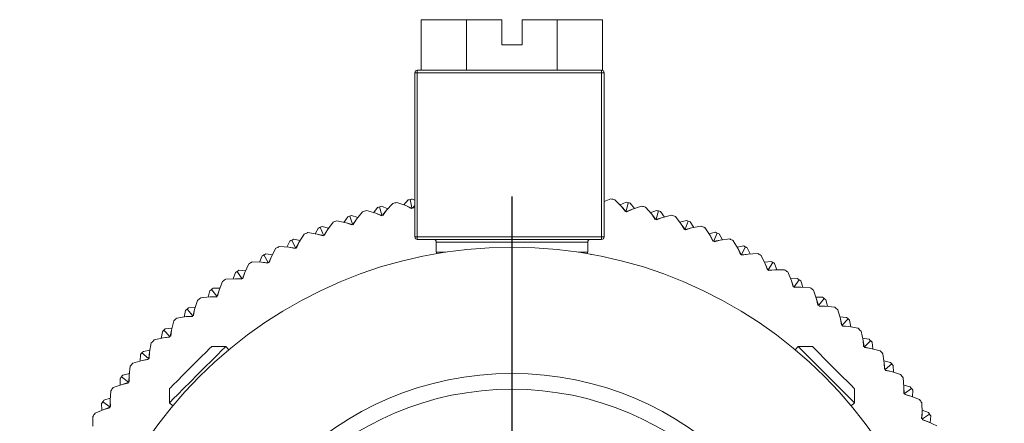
# Model space of a CAD drawing. Header units: inches. Extents: x 1.9 to 18.8, y 1.1 to 16.1.
# Tile 12 of 34: x 10.2 to 12.1, y 2.6 to 3.4. Entities that reach past the tile are written whole.
import ezdxf

# ---------------------------------------------------------------- set-up
doc = ezdxf.new("R2010")
doc.units = ezdxf.units.IN
doc.header["$MEASUREMENT"] = 0
doc.layers.add('SLD-0', color=7, linetype='Continuous')

# ---------------------------------------------------------------- blocks, each defined once
blk = doc.blocks.new('SW_CENTERMARKSYMBOL_1')
at = {"layer": 'SLD-0', "color": 0}
for p, q in [((0, 0.2), (0, 0.975)), ((0, 0), (0, 0.1)), ((-0.2, 0), (-0.975, 0)), ((0, 0), (-0.1, 0)), ((0, 0), (0, -0.1)), ((0, 0), (0.1, 0)), ((0.2, 0), (0.975, 0)), ((0, -0.2), (0, -0.975))]:
    blk.add_line(p, q, dxfattribs=at)

msp = doc.modelspace()

# ---------------------------------------------------------------- linework, layer by layer
at = {"color": 7, "linetype": 'Continuous', "lineweight": 15}
for p, q in [((10.9935, 3.4304), (10.9935, 3.3304)), ((10.9935, 3.4304), (11.0832, 3.4304)), ((11.0832, 3.4304), (11.0832, 3.3304)), ((11.0832, 3.4304), (11.1536, 3.4304)), ((11.1536, 3.3804), (11.1536, 3.4304)), ((11.1936, 3.4304), (11.1936, 3.3804)), ((11.1936, 3.4304), (11.2628, 3.4304)), ((11.2628, 3.4304), (11.2628, 3.3304)), ((11.2628, 3.4304), (11.3526, 3.4304)), ((11.3526, 3.4304), (11.3526, 3.3302)), ((11.1936, 3.3804), (11.1536, 3.3804)), ((10.9811, 3.0004), (10.9811, 3.3254)), ((10.9811, 3.3254), (10.9861, 3.3254)), ((10.9861, 3.3254), (10.9861, 3.3304)), ((10.9861, 3.3304), (11.3511, 3.3304)), ((10.9861, 3.3254), (10.9861, 3.0004)), ((11.3511, 3.3254), (10.9861, 3.3254)), ((11.3511, 3.3254), (11.3511, 3.3304)), ((11.3511, 3.0004), (11.3511, 3.3254)), ((11.3511, 3.3254), (11.3561, 3.3254)), ((11.3561, 3.3254), (11.3561, 3.0004)), ((10.9249, 3.0532), (10.9377, 3.0669)), ((10.9455, 3.0688), (10.9632, 3.0624)), ((10.968, 3.0739), (10.9593, 3.0638)), ((10.9632, 3.0624), (10.9742, 3.0568)), ((10.9632, 3.0624), (10.9748, 3.0574)), ((10.9755, 3.058), (10.972, 3.0747)), ((10.9759, 3.0755), (10.9811, 3.0731)), ((10.9811, 3.0628), (10.9763, 3.0577)), ((10.9771, 3.0574), (10.9811, 3.0623)), ((11.3561, 3.0705), (11.3696, 3.0759)), ((11.3774, 3.0742), (11.3907, 3.0609)), ((11.3999, 3.0692), (11.3877, 3.0639)), ((11.3999, 3.0517), (11.4039, 3.0683)), ((11.4078, 3.0674), (11.4162, 3.0571)), ((11.4122, 3.0557), (11.4301, 3.0616)), ((10.8559, 3.0431), (10.8686, 3.0389)), ((10.8659, 3.0357), (10.8778, 3.0502)), ((10.8855, 3.0526), (10.9036, 3.0473)), ((10.9076, 3.0591), (10.8995, 3.0485)), ((10.9036, 3.0473), (10.9149, 3.0424)), ((10.9036, 3.0473), (10.9154, 3.043)), ((10.916, 3.0437), (10.9115, 3.0601)), ((10.9149, 3.0424), (10.916, 3.0437)), ((10.9154, 3.0612), (10.9278, 3.0562)), ((10.916, 3.0437), (10.9177, 3.0432)), ((10.9249, 3.0532), (10.9169, 3.0434)), ((10.9177, 3.0432), (10.9249, 3.0532)), ((10.9742, 3.0568), (10.9755, 3.058)), ((10.9755, 3.058), (10.9771, 3.0574)), ((11.3907, 3.0609), (11.3982, 3.0511)), ((11.3907, 3.0609), (11.399, 3.0514)), ((11.3982, 3.0511), (11.3999, 3.0517)), ((11.3999, 3.0517), (11.4011, 3.0505)), ((11.4122, 3.0557), (11.4005, 3.0511)), ((11.4011, 3.0505), (11.4122, 3.0557)), ((11.4378, 3.0595), (11.4503, 3.0454)), ((11.46, 3.0531), (11.4475, 3.0485)), ((11.4503, 3.0454), (11.4572, 3.0352)), ((11.4503, 3.0454), (11.458, 3.0354)), ((11.4588, 3.0356), (11.4639, 3.0519)), ((11.4677, 3.0508), (11.4755, 3.0399)), ((11.4714, 3.0389), (11.4897, 3.0436)), ((10.8081, 3.0145), (10.8191, 3.0298)), ((10.8266, 3.0326), (10.845, 3.0285)), ((10.8483, 3.0405), (10.8408, 3.0294)), ((10.845, 3.0285), (10.8565, 3.0243)), ((10.845, 3.0285), (10.8571, 3.0249)), ((10.8576, 3.0256), (10.8521, 3.0418)), ((10.8565, 3.0243), (10.8576, 3.0256)), ((10.8576, 3.0256), (10.8593, 3.0252)), ((10.8659, 3.0357), (10.8585, 3.0254)), ((10.8593, 3.0252), (10.8659, 3.0357)), ((11.4572, 3.0352), (11.4588, 3.0356)), ((11.4588, 3.0356), (11.46, 3.0343)), ((11.4714, 3.0389), (11.4594, 3.0349)), ((11.46, 3.0343), (11.4714, 3.0389)), ((11.4972, 3.0411), (11.5087, 3.0261)), ((11.519, 3.0333), (11.5062, 3.0295)), ((11.5087, 3.0261), (11.515, 3.0155)), ((11.5087, 3.0261), (11.5158, 3.0157)), ((11.5167, 3.0159), (11.5227, 3.0318)), ((11.5265, 3.0304), (11.5336, 3.0191)), ((10.7517, 2.9898), (10.7618, 3.0057)), ((10.769, 3.009), (10.7877, 3.006)), ((10.7902, 3.0182), (10.7835, 3.0067)), ((10.7877, 3.006), (10.7995, 3.0026)), ((10.7877, 3.006), (10.8, 3.0033)), ((10.8005, 3.004), (10.7939, 3.0197)), ((10.7976, 3.0213), (10.8105, 3.0179)), ((10.7995, 3.0026), (10.8005, 3.004)), ((10.8005, 3.004), (10.8022, 3.0037)), ((10.8081, 3.0145), (10.8014, 3.0038)), ((10.8022, 3.0037), (10.8081, 3.0145)), ((11.515, 3.0155), (11.5167, 3.0159)), ((11.5167, 3.0159), (11.5177, 3.0145)), ((11.5294, 3.0183), (11.5172, 3.0152)), ((11.5177, 3.0145), (11.5294, 3.0183)), ((11.5294, 3.0183), (11.5479, 3.0219)), ((11.5553, 3.0189), (11.5659, 3.0033)), ((11.5765, 3.0097), (11.5635, 3.0068)), ((11.5659, 3.0033), (11.5715, 2.9923)), ((11.5659, 3.0033), (11.5723, 2.9924)), ((11.5732, 2.9925), (11.5802, 3.0081)), ((11.5839, 3.0064), (11.5903, 2.9947)), ((10.7337, 2.9923), (10.7277, 2.9804)), ((10.7448, 2.9788), (10.7373, 2.9941)), ((10.7409, 2.9959), (10.754, 2.9933)), ((10.7517, 2.9898), (10.7457, 2.9787)), ((10.7465, 2.9786), (10.7517, 2.9898)), ((10.9861, 3.0004), (10.9811, 3.0004)), ((10.9861, 3.0004), (11.3511, 3.0004)), ((10.9861, 2.9954), (10.9861, 3.0004)), ((11.3511, 2.9954), (10.9861, 2.9954)), ((11.0236, 2.9904), (11.0236, 2.9704)), ((11.3236, 2.9904), (11.0236, 2.9904)), ((11.3236, 2.9704), (11.3236, 2.9904)), ((11.3561, 3.0004), (11.3511, 3.0004)), ((11.3511, 2.9954), (11.3511, 3.0004)), ((11.5715, 2.9923), (11.5732, 2.9925)), ((11.5732, 2.9925), (11.5741, 2.9911)), ((11.5861, 2.9942), (11.5737, 2.9918)), ((11.5741, 2.9911), (11.5861, 2.9942)), ((11.5861, 2.9942), (11.6047, 2.9966)), ((11.6119, 2.9931), (11.6215, 2.9769)), ((10.6908, 2.9501), (10.6823, 2.965)), ((10.6858, 2.9669), (10.699, 2.9652)), ((10.697, 2.9615), (10.706, 2.9781)), ((10.7131, 2.9818), (10.7319, 2.98)), ((10.7319, 2.98), (10.7439, 2.9773)), ((10.7319, 2.98), (10.7443, 2.978)), ((10.7439, 2.9773), (10.7448, 2.9788)), ((10.7448, 2.9788), (10.7465, 2.9786)), ((11.0171, 2.9667), (11.0171, 2.9663)), ((11.0236, 2.9704), (11.0417, 2.9704)), ((11.3055, 2.9704), (11.3236, 2.9704)), ((11.3301, 2.9654), (11.3301, 2.9663)), ((11.6325, 2.9826), (11.6194, 2.9805)), ((11.6215, 2.9769), (11.6264, 2.9656)), ((11.6215, 2.9769), (11.6272, 2.9656)), ((11.6264, 2.9656), (11.6281, 2.9657)), ((11.6281, 2.9657), (11.6361, 2.9808)), ((11.6281, 2.9657), (11.629, 2.9642)), ((11.6411, 2.9665), (11.6285, 2.9649)), ((11.629, 2.9642), (11.6411, 2.9665)), ((11.6396, 2.9789), (11.6453, 2.9668)), ((11.6411, 2.9665), (11.6599, 2.9678)), ((10.6442, 2.9299), (10.6522, 2.947)), ((10.659, 2.9512), (10.6778, 2.9506)), ((10.6788, 2.963), (10.6736, 2.9507)), ((10.6778, 2.9506), (10.69, 2.9486)), ((10.6778, 2.9506), (10.6904, 2.9493)), ((10.69, 2.9486), (10.6908, 2.9501)), ((10.6908, 2.9501), (10.6925, 2.9501)), ((10.697, 2.9615), (10.6917, 2.9501)), ((10.6925, 2.9501), (10.697, 2.9615)), ((11.6668, 2.9638), (11.6753, 2.947)), ((11.6867, 2.9521), (11.6734, 2.9508)), ((11.6753, 2.947), (11.6795, 2.9354)), ((11.6753, 2.947), (11.6803, 2.9354)), ((11.6812, 2.9354), (11.6901, 2.95)), ((11.6935, 2.9479), (11.6984, 2.9355)), ((10.626, 2.9302), (10.6215, 2.9176)), ((10.6387, 2.9181), (10.6293, 2.9324)), ((10.6327, 2.9346), (10.646, 2.9337)), ((10.6442, 2.9299), (10.6396, 2.9182)), ((10.6404, 2.9182), (10.6442, 2.9299)), ((11.6795, 2.9354), (11.6812, 2.9354)), ((11.6812, 2.9354), (11.682, 2.9339)), ((11.6942, 2.9355), (11.6816, 2.9347)), ((11.682, 2.9339), (11.6942, 2.9355)), ((11.6942, 2.9355), (11.713, 2.9356)), ((11.7197, 2.9312), (11.7272, 2.9139)), ((10.5935, 2.895), (10.6004, 2.9126)), ((10.6069, 2.9172), (10.6257, 2.9178)), ((10.6257, 2.9178), (10.638, 2.9166)), ((10.6257, 2.9178), (10.6383, 2.9173)), ((10.638, 2.9166), (10.6387, 2.9181)), ((10.6387, 2.9181), (10.6404, 2.9182)), ((11.7388, 2.9182), (11.7255, 2.9177)), ((11.7272, 2.9139), (11.7306, 2.902)), ((11.7272, 2.9139), (11.7314, 2.902)), ((11.7323, 2.9019), (11.7421, 2.9159)), ((11.7454, 2.9136), (11.7495, 2.9009)), ((10.5753, 2.8942), (10.5716, 2.8814)), ((10.5887, 2.883), (10.5785, 2.8966)), ((10.5817, 2.899), (10.595, 2.899)), ((10.5935, 2.895), (10.5896, 2.883)), ((10.5905, 2.8831), (10.5935, 2.895)), ((11.7306, 2.902), (11.7323, 2.9019)), ((11.7323, 2.9019), (11.733, 2.9003)), ((11.7453, 2.9012), (11.7327, 2.9011)), ((11.733, 2.9003), (11.7453, 2.9012)), ((11.7453, 2.9012), (11.7641, 2.9001)), ((11.7705, 2.8953), (11.7769, 2.8775)), ((10.545, 2.8571), (10.5508, 2.875)), ((10.557, 2.88), (10.5758, 2.8818)), ((10.5758, 2.8818), (10.5884, 2.8821)), ((10.5758, 2.8818), (10.5881, 2.8813)), ((10.5881, 2.8813), (10.5887, 2.883)), ((10.5887, 2.883), (10.5905, 2.8831)), ((11.7888, 2.8811), (11.7754, 2.8815)), ((11.7769, 2.8775), (11.7795, 2.8655)), ((11.7769, 2.8775), (11.7804, 2.8654)), ((11.7812, 2.8653), (11.7919, 2.8786)), ((11.795, 2.8761), (11.7983, 2.8632)), ((10.5269, 2.8551), (10.5241, 2.842)), ((10.5411, 2.8447), (10.53, 2.8577)), ((10.533, 2.8603), (10.5463, 2.8611)), ((10.545, 2.8571), (10.542, 2.8448)), ((10.5428, 2.845), (10.545, 2.8571)), ((11.7795, 2.8655), (11.7812, 2.8653)), ((11.7812, 2.8653), (11.7818, 2.8636)), ((11.7941, 2.8637), (11.7815, 2.8644)), ((11.7818, 2.8636), (11.7941, 2.8637)), ((11.7941, 2.8637), (11.8128, 2.8614)), ((11.8189, 2.8562), (11.8241, 2.8381)), ((10.4991, 2.8161), (10.5037, 2.8344)), ((10.5096, 2.8398), (10.5282, 2.8427)), ((10.5282, 2.8427), (10.5408, 2.8439)), ((10.5282, 2.8427), (10.5406, 2.8431)), ((10.5406, 2.8431), (10.5411, 2.8447)), ((10.5411, 2.8447), (10.5428, 2.845)), ((11.8362, 2.841), (11.823, 2.8422)), ((11.8241, 2.8381), (11.826, 2.8259)), ((11.8241, 2.8381), (11.8269, 2.8258)), ((11.8277, 2.8256), (11.8392, 2.8383)), ((11.8422, 2.8356), (11.8447, 2.8225)), ((10.4811, 2.813), (10.4791, 2.7998)), ((10.4959, 2.8035), (10.484, 2.8158)), ((10.4869, 2.8186), (10.5001, 2.8202)), ((10.4991, 2.8161), (10.4968, 2.8037)), ((10.4976, 2.8039), (10.4991, 2.8161)), ((11.826, 2.8259), (11.8277, 2.8256)), ((11.8277, 2.8256), (11.8282, 2.824)), ((11.8405, 2.8232), (11.828, 2.8248)), ((11.8282, 2.824), (11.8405, 2.8232)), ((11.8405, 2.8232), (11.859, 2.8198)), ((11.8648, 2.8142), (11.8689, 2.7958)), ((10.4558, 2.7724), (10.4593, 2.7909)), ((10.4648, 2.7966), (10.4832, 2.8007)), ((10.4832, 2.8007), (10.4957, 2.8027)), ((10.4832, 2.8007), (10.4955, 2.8018)), ((10.4955, 2.8018), (10.4959, 2.8035)), ((10.4959, 2.8035), (10.4976, 2.8039)), ((11.8811, 2.7979), (11.8679, 2.7999)), ((11.8689, 2.7958), (11.87, 2.7836)), ((11.8689, 2.7958), (11.8708, 2.7833)), ((11.8717, 2.7831), (11.8839, 2.795)), ((11.8867, 2.7921), (11.8884, 2.7789)), ((10.4534, 2.7596), (10.4408, 2.7711)), ((10.4435, 2.774), (10.4566, 2.7765)), ((10.4558, 2.7724), (10.4543, 2.7598)), ((10.4551, 2.7601), (10.4558, 2.7724)), ((10.6066, 2.7838), (10.5788, 2.7838)), ((10.6131, 2.7773), (10.6066, 2.7838)), ((11.7405, 2.7838), (11.7341, 2.7773)), ((11.7684, 2.7838), (11.7405, 2.7838)), ((11.8519, 2.6724), (11.7405, 2.7838)), ((11.87, 2.7836), (11.8717, 2.7831)), ((11.8717, 2.7831), (11.872, 2.7814)), ((11.8843, 2.7799), (11.8719, 2.7823)), ((11.872, 2.7814), (11.8843, 2.7799)), ((11.8843, 2.7799), (11.9025, 2.7753)), ((11.9079, 2.7694), (11.9108, 2.7508)), ((10.4228, 2.7508), (10.4409, 2.756)), ((10.4381, 2.7681), (10.4369, 2.7548)), ((10.4409, 2.756), (10.4533, 2.7587)), ((10.4409, 2.756), (10.4531, 2.7579)), ((10.4531, 2.7579), (10.4534, 2.7596)), ((10.4534, 2.7596), (10.4551, 2.7601)), ((11.9232, 2.7521), (11.9102, 2.755)), ((11.9108, 2.7508), (11.9112, 2.7385)), ((11.9108, 2.7508), (11.912, 2.7382)), ((10.4029, 2.7269), (10.4159, 2.7302)), ((10.4153, 2.726), (10.4176, 2.7447)), ((11.9112, 2.7385), (11.9128, 2.738)), ((11.9128, 2.738), (11.9258, 2.7491)), ((11.9128, 2.738), (11.9131, 2.7363)), ((11.9252, 2.734), (11.913, 2.7371)), ((11.9131, 2.7363), (11.9252, 2.734)), ((11.9252, 2.734), (11.9432, 2.7282)), ((11.9284, 2.746), (11.9292, 2.7327)), ((10.3979, 2.7206), (10.3975, 2.7073)), ((10.4138, 2.7131), (10.4004, 2.7237)), ((10.4015, 2.7087), (10.4137, 2.7122)), ((10.4015, 2.7087), (10.4136, 2.7114)), ((10.4136, 2.7114), (10.4138, 2.7131)), ((10.4138, 2.7131), (10.4154, 2.7137)), ((10.4153, 2.726), (10.4146, 2.7134)), ((10.4154, 2.7137), (10.4153, 2.726)), ((11.9482, 2.722), (11.9499, 2.7032)), ((10.3779, 2.6771), (10.379, 2.696)), ((10.3838, 2.7024), (10.4015, 2.7087)), ((10.4953, 2.7002), (10.4953, 2.6724)), ((11.8519, 2.6724), (11.8519, 2.7002)), ((11.9623, 2.7038), (11.9495, 2.7074)), ((11.9499, 2.7032), (11.9495, 2.6909)), ((11.9499, 2.7032), (11.9503, 2.6906)), ((11.9511, 2.6903), (11.9648, 2.7006)), ((11.9672, 2.6973), (11.9671, 2.684)), ((10.3771, 2.6642), (10.3631, 2.674)), ((10.3654, 2.6773), (10.3781, 2.6814)), ((10.3787, 2.6649), (10.3779, 2.6771)), ((10.3779, 2.6771), (10.3779, 2.6645)), ((10.4953, 2.6724), (10.5017, 2.666)), ((11.8455, 2.666), (11.8519, 2.6724)), ((11.9495, 2.6909), (11.9511, 2.6903)), ((11.9511, 2.6903), (11.9513, 2.6886)), ((11.9632, 2.6856), (11.9512, 2.6894)), ((11.9513, 2.6886), (11.9632, 2.6856)), ((11.9632, 2.6856), (11.9807, 2.6787)), ((11.9854, 2.6721), (11.9859, 2.6533)), ((10.3479, 2.6516), (10.3652, 2.659)), ((10.3608, 2.6707), (10.3613, 2.6574)), ((10.3652, 2.659), (10.3771, 2.6633)), ((10.3652, 2.659), (10.377, 2.6624)), ((10.377, 2.6624), (10.3771, 2.6642)), ((10.3771, 2.6642), (10.3787, 2.6649)), ((11.9859, 2.6533), (11.9847, 2.641)), ((11.9859, 2.6533), (11.9855, 2.6407)), ((11.9983, 2.6531), (11.9858, 2.6575)), ((10.3435, 2.626), (10.3435, 2.6449)), ((11.9847, 2.641), (11.9863, 2.6403)), ((11.9863, 2.6403), (12.0006, 2.6497)), ((11.9863, 2.6403), (11.9863, 2.6386)), ((11.9981, 2.6348), (11.9863, 2.6394)), ((11.9863, 2.6386), (11.9981, 2.6348)), ((11.9981, 2.6348), (12.0151, 2.6269)), ((12.0028, 2.6463), (12.0019, 2.633))]:
    msp.add_line(p, q, dxfattribs=at)
at = {"color": 7, "linetype": 'Continuous', "lineweight": 15, "flags": 128}
for points in [[(10.6066, 2.7838), (10.6047, 2.7819), (10.5992, 2.7763), (10.5903, 2.7674), (10.5788, 2.7559), (10.5654, 2.7425), (10.551, 2.7281), (10.5366, 2.7137), (10.5231, 2.7002), (10.5116, 2.6887), (10.5027, 2.6799), (10.4972, 2.6743), (10.4953, 2.6724)], [(10.4953, 2.7002), (10.4971, 2.7021), (10.5025, 2.7075), (10.511, 2.716), (10.5218, 2.7267), (10.5339, 2.7389), (10.5463, 2.7513), (10.5579, 2.7629), (10.5677, 2.7726), (10.5747, 2.7796), (10.5783, 2.7833), (10.5788, 2.7838)], [(11.7684, 2.7838), (11.7694, 2.7827), (11.774, 2.7782), (11.7817, 2.7704), (11.792, 2.7601), (11.8039, 2.7482), (11.8164, 2.7358), (11.8283, 2.7239), (11.8385, 2.7136), (11.8463, 2.7058), (11.8509, 2.7013), (11.8519, 2.7002)]]:
    msp.add_lwpolyline(points, dxfattribs=at)
at = {"color": 7, "linetype": 'Continuous', "lineweight": 15}
for radius in [0.875, 0.625, 0.5937]:
    msp.add_circle((11.1736, 2.1054), radius, dxfattribs=at)
for centre, radius, start, end in [((10.9861, 3.3254), 0.005, 90, 180), ((11.3511, 3.3254), 0.005, 0, 90), ((11.1736, 2.1054), 0.99, 103.3191, 103.7823), ((11.1736, 2.1054), 0.99, 101.7507, 101.9831), ((11.1736, 2.1054), 0.99, 101.5183, 101.7507), ((11.1736, 2.1054), 0.99, 78.1191, 78.5823), ((11.1736, 2.1054), 0.99, 76.5507, 76.7831), ((11.1736, 2.1054), 0.99, 76.3183, 76.5507), ((11.1736, 2.1054), 0.99, 74.5191, 74.9823), ((11.1736, 2.1054), 0.99, 108.7183, 108.9507), ((11.1736, 2.1054), 0.99, 106.9191, 107.3823), ((11.1736, 2.1054), 0.99, 105.3507, 105.5831), ((11.1736, 2.1054), 0.99, 105.1183, 105.3507), ((11.1736, 2.1054), 0.99, 72.9507, 73.1831), ((11.1736, 2.1054), 0.99, 72.7183, 72.9507), ((11.1736, 2.1054), 0.99, 70.9191, 71.3823), ((11.1736, 2.1054), 0.99, 110.5191, 110.9823), ((11.1736, 2.1054), 0.99, 108.9507, 109.1831), ((11.1736, 2.1054), 0.99, 69.3507, 69.5831), ((11.1736, 2.1054), 0.99, 69.1183, 69.3507), ((11.1736, 2.1054), 0.99, 114.1191, 114.5823), ((11.1736, 2.1054), 0.99, 112.5507, 112.7831), ((11.1736, 2.1054), 0.99, 112.3183, 112.5507), ((11.1736, 2.1054), 0.99, 67.3191, 67.7823), ((11.1736, 2.1054), 0.99, 65.7507, 65.9831), ((11.1736, 2.1054), 0.99, 65.5183, 65.7507), ((11.1736, 2.1054), 0.99, 116.1507, 116.3831), ((11.1736, 2.1054), 0.99, 115.9183, 116.1507), ((10.9861, 3.0004), 0.005, 180, 270), ((11.0186, 2.9904), 0.005, 0, 90), ((11.3286, 2.9904), 0.005, 90, 180), ((11.3511, 3.0004), 0.005, 270, 0), ((11.1736, 2.1054), 0.99, 63.7191, 64.1823), ((11.1736, 2.1054), 0.99, 119.7507, 119.9831), ((11.1736, 2.1054), 0.99, 119.5183, 119.7507), ((11.1736, 2.1054), 0.99, 117.7191, 118.1823), ((11.0286, 2.9704), 0.005, 180, 214.1083), ((11.3186, 2.9704), 0.005, 325.8917, 0), ((11.1736, 2.1054), 0.99, 62.1507, 62.3831), ((11.1736, 2.1054), 0.99, 61.9183, 62.1507), ((11.1736, 2.1054), 0.99, 60.1191, 60.5823), ((11.1736, 2.1054), 0.99, 121.3191, 121.7823), ((11.1736, 2.1054), 0.99, 58.5507, 58.7831), ((11.1736, 2.1054), 0.99, 58.3183, 58.5507), ((11.1736, 2.1054), 0.99, 123.3507, 123.5831), ((11.1736, 2.1054), 0.99, 123.1183, 123.3507), ((11.1736, 2.1054), 0.99, 56.5191, 56.9823), ((11.1736, 2.1054), 0.99, 124.9191, 125.3823), ((11.1736, 2.1054), 0.99, 54.9507, 55.1831), ((11.1736, 2.1054), 0.99, 54.7183, 54.9507), ((11.1736, 2.1054), 0.99, 126.9507, 127.1831), ((11.1736, 2.1054), 0.99, 126.7183, 126.9507), ((11.1736, 2.1054), 0.99, 52.9191, 53.3823), ((11.1736, 2.1054), 0.99, 128.5191, 128.9823), ((11.1736, 2.1054), 0.99, 51.3507, 51.5831), ((11.1736, 2.1054), 0.99, 51.1183, 51.3507), ((11.1736, 2.1054), 0.99, 130.5507, 130.7831), ((11.1736, 2.1054), 0.99, 130.3183, 130.5507), ((11.1736, 2.1054), 0.99, 49.3191, 49.7823), ((11.1736, 2.1054), 0.99, 132.1191, 132.5823), ((11.1736, 2.1054), 0.99, 47.7507, 47.9831), ((11.1736, 2.1054), 0.99, 47.5183, 47.7507), ((11.1736, 2.1054), 0.99, 134.1507, 134.3831), ((11.1736, 2.1054), 0.99, 133.9183, 134.1507), ((11.1736, 2.1054), 0.99, 45.7191, 46.1823), ((11.1736, 2.1054), 0.99, 135.7191, 136.1823), ((11.1736, 2.1054), 0.99, 44.1507, 44.3831), ((11.1736, 2.1054), 0.99, 43.9183, 44.1507), ((11.1736, 2.1054), 0.99, 137.7507, 137.9831), ((11.1736, 2.1054), 0.99, 137.5183, 137.7507), ((11.1736, 2.1054), 0.99, 42.1191, 42.5823), ((11.1736, 2.1054), 0.99, 139.3191, 139.7823), ((11.1736, 2.1054), 0.99, 40.5507, 40.7831), ((11.1736, 2.1054), 0.99, 40.3183, 40.5507), ((11.1736, 2.1054), 0.99, 141.3507, 141.5831), ((11.1736, 2.1054), 0.99, 141.1183, 141.3507), ((11.1736, 2.1054), 0.99, 38.5191, 38.9823), ((11.1736, 2.1054), 0.99, 142.9191, 143.3823), ((11.1736, 2.1054), 0.99, 36.9507, 37.1831), ((11.1736, 2.1054), 0.99, 36.7183, 36.9507), ((11.1736, 2.1054), 0.99, 144.9507, 145.1831), ((11.1736, 2.1054), 0.99, 144.7183, 144.9507), ((11.1736, 2.1054), 0.99, 34.9191, 35.3823), ((11.1736, 2.1054), 0.99, 33.3507, 33.5831), ((11.1736, 2.1054), 0.99, 146.5191, 146.9823), ((11.1736, 2.1054), 0.99, 33.1183, 33.3507)]:
    msp.add_arc(centre, radius, start, end, dxfattribs=at)

# ---------------------------------------------------------------- block references
at = {"layer": 'SLD-0', "color": 7}
msp.add_blockref('SW_CENTERMARKSYMBOL_1', (11.1736, 2.1054), dxfattribs=at)

doc.saveas('drawing.dxf')
